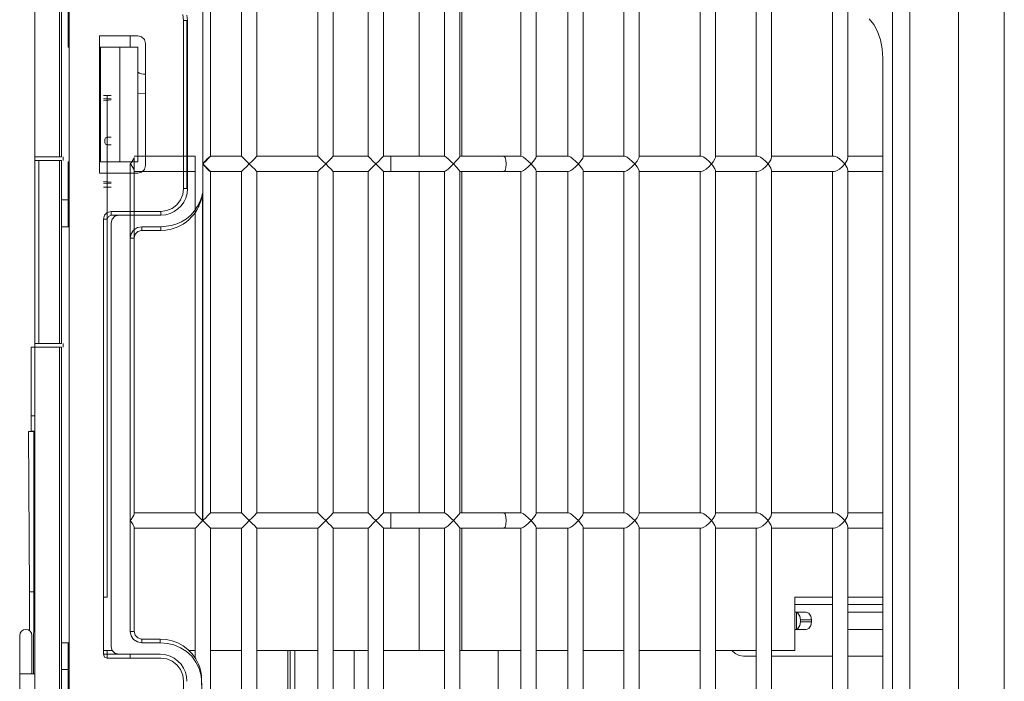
# Model space of a CAD drawing. Header units: millimetres. Extents: x -367720 to -162733, y 309172 to 337444.
# Tile 93 of 164: x -344535 to -344368, y 317053 to 317165. Entities that reach past the tile are written whole.
import ezdxf

# ---------------------------------------------------------------- set-up
doc = ezdxf.new("R2010")
doc.units = ezdxf.units.MM
doc.header["$LTSCALE"] = 10
doc.header["$MEASUREMENT"] = 0
doc.layers.get('0').update_dxf_attribs({"color": 255, "lineweight": 13})
doc.layers.add('LATS_EQ_IDU', color=7, linetype='Continuous', lineweight=0)
doc.layers.add('VZ1', color=6, linetype='Continuous', lineweight=18)
doc.styles.add('ROMANS', font='ROMANS.shx', dxfattribs={"height": 80})

# ---------------------------------------------------------------- blocks, each defined once
blk = doc.blocks.new('LATS_IDU_WALL_MOUNTED_SB')
at = {"color": 0, "linetype": 'Continuous'}
for p, q in [((-437.87, 167.6), (438.7, 167.6)), ((-438, 159.79), (438.82, 159.79)), ((-436.17, 151.53), (436.98, 151.53)), ((436.99, 148.57), (-436.17, 148.57)), ((-380.84, 146.03), (-382.05, 145.37)), ((-379.45, 146.53), (-380.84, 146.03)), ((-377.92, 146.83), (-379.45, 146.53)), ((-376.33, 146.94), (-377.92, 146.83)), ((-376.33, 146.94), (-23.26, 146.94)), ((-359.63, 146.94), (-359.63, 143.98)), ((-357.03, 143.98), (-357.03, 146.94)), ((-298.93, 146.94), (-298.93, 143.98)), ((-296.33, 143.98), (-296.33, 146.94)), ((-284.63, 146.94), (-284.63, 143.98)), ((-283.33, 146.94), (-283.33, 140.98)), ((-282.03, 140.98), (-282.03, 146.94)), ((-279.11, 146.94), (-279.11, 140.98)), ((-274.56, 140.98), (-274.56, 146.94)), ((-382.05, 145.37), (-383.01, 144.57)), ((-359.63, 143.98), (-359.63, 140.98)), ((-357.03, 140.98), (-357.03, 143.98)), ((-298.93, 143.98), (-298.93, 140.98)), ((-296.33, 140.98), (-296.33, 143.98)), ((-284.63, 143.98), (-284.63, 140.98)), ((-359.36, 140.98), (-405.57, 140.98)), ((-359.36, 140.98), (-358.97, 140.87)), ((-358.97, 140.87), (-358.42, 140.53)), ((-358.23, 140.53), (-357.69, 140.87)), ((-357.69, 140.87), (-357.29, 140.98)), ((-298.67, 140.98), (-357.29, 140.98)), ((-298.67, 140.98), (-298.27, 140.87)), ((-298.27, 140.87), (-297.72, 140.53)), ((-297.54, 140.53), (-296.99, 140.87)), ((-296.99, 140.87), (-296.59, 140.98)), ((-296.59, 140.98), (-216.12, 140.98)), ((-359.46, 139.15), (-359.58, 138.88)), ((-359.2, 139.55), (-359.46, 139.15)), ((-358.76, 140.06), (-359.2, 139.55)), ((-358.33, 140.45), (-358.76, 140.06)), ((-358.42, 140.53), (-358.33, 140.46)), ((-358.32, 140.45), (-358.33, 140.46)), ((-358.33, 140.46), (-358.32, 140.46)), ((-358.33, 140.46), (-358.33, 140.46)), ((-358.33, 140.46), (-358.33, 140.45)), ((-358.32, 140.46), (-358.23, 140.53)), ((-357.89, 140.06), (-358.32, 140.45)), ((-357.45, 139.55), (-357.89, 140.06)), ((-357.19, 139.15), (-357.45, 139.55)), ((-357.07, 138.88), (-357.19, 139.15)), ((-298.76, 139.15), (-298.89, 138.88)), ((-298.51, 139.55), (-298.76, 139.15)), ((-298.07, 140.06), (-298.51, 139.55)), ((-297.64, 140.45), (-298.07, 140.06)), ((-297.72, 140.53), (-297.64, 140.46)), ((-297.64, 140.46), (-297.63, 140.46)), ((-297.63, 140.46), (-297.64, 140.45)), ((-297.63, 140.46), (-297.54, 140.53)), ((-297.63, 140.45), (-297.63, 140.46)), ((-297.63, 140.46), (-297.63, 140.46)), ((-297.19, 140.06), (-297.63, 140.45)), ((-296.76, 139.55), (-297.19, 140.06)), ((-296.5, 139.15), (-296.76, 139.55)), ((-296.38, 138.88), (-296.5, 139.15)), ((-407.13, 138.38), (-359.63, 138.38)), ((-359.58, 138.88), (-359.63, 138.64)), ((-359.63, 138.64), (-359.63, 133.36)), ((-357.03, 138.64), (-357.07, 138.88)), ((-357.03, 133.36), (-357.03, 138.64)), ((-357.03, 138.38), (-298.93, 138.38)), ((-298.89, 138.88), (-298.93, 138.64)), ((-298.93, 138.64), (-298.93, 133.36)), ((-296.33, 138.64), (-296.38, 138.88)), ((-296.33, 133.36), (-296.33, 138.64)), ((-216.38, 138.38), (-296.33, 138.38)), ((-284.63, 138.38), (-284.63, 135.18)), ((-283.33, 138.38), (-283.33, 131.94)), ((-274.56, 127.98), (-274.56, 138.38)), ((-284.63, 135.18), (-284.63, 131.94)), ((-282.03, 133.89), (-281.86, 134.35)), ((-281.86, 134.35), (-281.38, 134.68)), ((-281.38, 134.68), (-280.73, 134.8)), ((-280.73, 134.8), (-280.41, 134.8)), ((-280.73, 134.8), (-280.73, 132.93)), ((-280.41, 132.93), (-280.41, 134.8)), ((-280.41, 134.8), (-279.76, 134.68)), ((-279.76, 134.68), (-279.28, 134.35)), ((-279.28, 134.35), (-279.11, 133.89)), ((-359.63, 133.36), (-359.63, 127.98)), ((-357.03, 127.98), (-357.03, 133.36)), ((-298.93, 133.36), (-298.93, 127.98)), ((-296.33, 127.98), (-296.33, 133.36)), ((-282.03, 131.94), (-282.03, 133.89)), ((-281.86, 132.47), (-282.03, 132.02)), ((-281.38, 132.81), (-281.86, 132.47)), ((-280.73, 132.93), (-281.38, 132.81)), ((-280.73, 132.93), (-280.41, 132.93)), ((-279.76, 132.81), (-280.41, 132.93)), ((-279.28, 132.47), (-279.76, 132.81)), ((-279.11, 132.02), (-279.28, 132.47)), ((-279.11, 133.89), (-279.11, 131.94)), ((-275.53, 131.94), (-284.63, 131.94)), ((-279.14, 132.22), (-282, 132.22)), ((-275.53, 129.97), (-275.53, 131.94)), ((-275.53, 127.98), (-275.53, 129.97)), ((-359.41, 127.98), (-411.76, 127.98)), ((-359.41, 127.98), (-359.03, 127.86)), ((-359.03, 127.86), (-358.5, 127.53)), ((-358.33, 127.39), (-358.76, 126.98)), ((-358.5, 127.53), (-358.33, 127.39)), ((-358.32, 127.39), (-358.33, 127.39)), ((-358.33, 127.39), (-358.32, 127.39)), ((-358.33, 127.39), (-358.33, 127.39)), ((-358.33, 127.39), (-358.33, 127.39)), ((-358.32, 127.39), (-358.15, 127.53)), ((-357.89, 126.98), (-358.32, 127.39)), ((-358.15, 127.53), (-357.63, 127.86)), ((-357.63, 127.86), (-357.24, 127.98)), ((-298.72, 127.98), (-357.24, 127.98)), ((-298.72, 127.98), (-298.33, 127.86)), ((-298.33, 127.86), (-297.81, 127.53)), ((-297.64, 127.39), (-298.07, 126.98)), ((-297.81, 127.53), (-297.64, 127.39)), ((-297.64, 127.39), (-297.63, 127.39)), ((-297.63, 127.39), (-297.64, 127.39)), ((-297.63, 127.39), (-297.45, 127.53)), ((-297.63, 127.39), (-297.63, 127.39)), ((-297.19, 126.98), (-297.63, 127.39)), ((-297.63, 127.39), (-297.63, 127.39)), ((-297.45, 127.53), (-296.93, 127.86)), ((-296.93, 127.86), (-296.55, 127.98)), ((-296.55, 127.98), (-216.17, 127.98)), ((-359.58, 125.81), (-359.63, 125.59)), ((-359.46, 126.08), (-359.58, 125.81)), ((-359.2, 126.47), (-359.46, 126.08)), ((-358.76, 126.98), (-359.2, 126.47)), ((-357.45, 126.47), (-357.89, 126.98)), ((-357.19, 126.08), (-357.45, 126.47)), ((-357.07, 125.81), (-357.19, 126.08)), ((-357.03, 125.59), (-357.07, 125.81)), ((-298.89, 125.81), (-298.93, 125.59)), ((-298.76, 126.08), (-298.89, 125.81)), ((-298.51, 126.47), (-298.76, 126.08)), ((-298.07, 126.98), (-298.51, 126.47)), ((-296.76, 126.47), (-297.19, 126.98)), ((-296.5, 126.08), (-296.76, 126.47)), ((-296.38, 125.81), (-296.5, 126.08)), ((-296.33, 125.59), (-296.38, 125.81)), ((-411.71, 125.38), (-359.63, 125.38)), ((-359.63, 125.59), (-359.63, 123.77)), ((-357.03, 123.77), (-357.03, 125.59)), ((-357.03, 125.38), (-298.93, 125.38)), ((-298.93, 125.59), (-298.93, 123.77)), ((-296.33, 123.77), (-296.33, 125.59)), ((-216.38, 125.38), (-296.33, 125.38)), ((-275.53, 123.67), (-275.53, 125.38)), ((-274.56, 123.23), (-274.56, 125.38)), ((-359.63, 123.77), (-359.63, 118.43)), ((-357.03, 118.43), (-357.03, 123.77)), ((-298.93, 123.77), (-298.93, 118.43)), ((-296.33, 118.43), (-296.33, 123.77)), ((-275.53, 118.42), (-275.53, 123.67)), ((-275.01, 121.76), (-274.67, 122.46)), ((-274.67, 122.46), (-274.56, 123.23)), ((-275.53, 121.2), (-275.01, 121.76)), ((-359.45, 118.43), (-411.53, 118.43)), ((-359.45, 118.43), (-359.17, 118.35)), ((-358.76, 117.35), (-359.2, 116.84)), ((-359.17, 118.35), (-358.71, 118.07)), ((-358.33, 117.76), (-358.76, 117.35)), ((-358.71, 118.07), (-358.33, 117.78)), ((-358.33, 117.77), (-358.32, 117.78)), ((-358.33, 117.78), (-358.33, 117.77)), ((-358.32, 117.76), (-358.33, 117.77)), ((-358.33, 117.77), (-358.33, 117.76)), ((-358.32, 117.78), (-357.95, 118.07)), ((-357.89, 117.35), (-358.32, 117.76)), ((-357.95, 118.07), (-357.49, 118.35)), ((-357.45, 116.84), (-357.89, 117.35)), ((-357.49, 118.35), (-357.2, 118.43)), ((-298.76, 118.43), (-357.2, 118.43)), ((-298.76, 118.43), (-298.47, 118.35)), ((-298.07, 117.35), (-298.51, 116.84)), ((-298.47, 118.35), (-298.01, 118.07)), ((-297.64, 117.76), (-298.07, 117.35)), ((-298.01, 118.07), (-297.64, 117.78)), ((-297.64, 117.78), (-297.63, 117.77)), ((-297.63, 117.77), (-297.64, 117.76)), ((-297.63, 117.78), (-297.25, 118.07)), ((-297.63, 117.77), (-297.63, 117.78)), ((-297.63, 117.76), (-297.63, 117.77)), ((-297.19, 117.35), (-297.63, 117.76)), ((-297.25, 118.07), (-296.79, 118.35)), ((-296.76, 116.84), (-297.19, 117.35)), ((-296.79, 118.35), (-296.5, 118.43)), ((-296.5, 118.43), (-216.21, 118.43)), ((-411.48, 115.83), (-359.63, 115.83)), ((-359.58, 116.2), (-359.63, 115.99)), ((-359.63, 115.99), (-359.63, 110.74)), ((-359.46, 116.46), (-359.58, 116.2)), ((-359.2, 116.84), (-359.46, 116.46)), ((-357.19, 116.46), (-357.45, 116.84)), ((-357.07, 116.2), (-357.19, 116.46)), ((-357.03, 115.99), (-357.07, 116.2)), ((-357.03, 110.74), (-357.03, 115.99)), ((-357.03, 115.83), (-298.93, 115.83)), ((-298.89, 116.2), (-298.93, 115.99)), ((-298.93, 115.99), (-298.93, 110.74)), ((-298.76, 116.46), (-298.89, 116.2)), ((-298.51, 116.84), (-298.76, 116.46)), ((-296.5, 116.46), (-296.76, 116.84)), ((-296.38, 116.2), (-296.5, 116.46)), ((-296.33, 115.99), (-296.38, 116.2)), ((-296.33, 110.74), (-296.33, 115.99)), ((-216.38, 115.83), (-296.33, 115.83)), ((-275.53, 110.66), (-275.53, 115.82)), ((-359.63, 110.74), (-359.63, 105.43)), ((-357.03, 105.43), (-357.03, 110.74)), ((-298.93, 110.74), (-298.93, 105.43)), ((-296.33, 105.43), (-296.33, 110.74)), ((-275.53, 105.43), (-275.53, 110.66)), ((-359.49, 105.43), (-411.3, 105.43)), ((-359.49, 105.43), (-359.23, 105.35)), ((-359.23, 105.35), (-358.81, 105.1)), ((-358.76, 104.27), (-359.2, 103.76)), ((-358.81, 105.1), (-358.33, 104.71)), ((-358.33, 104.7), (-358.76, 104.27)), ((-358.33, 104.7), (-358.32, 104.71)), ((-358.33, 104.71), (-358.33, 104.7)), ((-358.32, 104.7), (-358.33, 104.7)), ((-358.33, 104.7), (-358.33, 104.7)), ((-358.32, 104.71), (-357.84, 105.1)), ((-357.89, 104.27), (-358.32, 104.7)), ((-357.45, 103.76), (-357.89, 104.27)), ((-357.84, 105.1), (-357.42, 105.35)), ((-357.42, 105.35), (-357.16, 105.43)), ((-298.8, 105.43), (-357.16, 105.43)), ((-298.8, 105.43), (-298.54, 105.35)), ((-298.54, 105.35), (-298.12, 105.1)), ((-298.07, 104.27), (-298.51, 103.76)), ((-298.12, 105.1), (-297.64, 104.71)), ((-297.64, 104.7), (-298.07, 104.27)), ((-297.64, 104.71), (-297.63, 104.7)), ((-297.63, 104.7), (-297.64, 104.7)), ((-297.63, 104.71), (-297.14, 105.1)), ((-297.63, 104.7), (-297.63, 104.71)), ((-297.63, 104.7), (-297.63, 104.7)), ((-297.19, 104.27), (-297.63, 104.7)), ((-296.76, 103.76), (-297.19, 104.27)), ((-297.14, 105.1), (-296.72, 105.35)), ((-296.72, 105.35), (-296.47, 105.43)), ((-296.47, 105.43), (-216.25, 105.43)), ((-411.26, 102.83), (-359.63, 102.83)), ((-359.58, 103.15), (-359.63, 102.96)), ((-359.63, 102.96), (-359.63, 97.72)), ((-359.46, 103.39), (-359.58, 103.15)), ((-359.2, 103.76), (-359.46, 103.39)), ((-357.19, 103.39), (-357.45, 103.76)), ((-357.07, 103.15), (-357.19, 103.39)), ((-357.03, 102.96), (-357.07, 103.15)), ((-357.03, 97.72), (-357.03, 102.96)), ((-357.03, 102.83), (-298.93, 102.83)), ((-298.89, 103.15), (-298.93, 102.96)), ((-298.93, 102.96), (-298.93, 97.72)), ((-298.76, 103.39), (-298.89, 103.15)), ((-298.51, 103.76), (-298.76, 103.39)), ((-296.5, 103.39), (-296.76, 103.76)), ((-296.38, 103.15), (-296.5, 103.39)), ((-296.33, 102.96), (-296.38, 103.15)), ((-296.33, 97.72), (-296.33, 102.96)), ((-216.38, 102.83), (-296.33, 102.83)), ((-275.53, 97.65), (-275.53, 102.83)), ((-359.63, 97.72), (-359.63, 95.9)), ((-357.03, 95.9), (-357.03, 97.72)), ((-298.93, 97.72), (-298.93, 95.9)), ((-296.33, 95.9), (-296.33, 97.72)), ((-275.53, 95.9), (-275.53, 97.65)), ((-359.52, 95.9), (-411.07, 95.9)), ((-359.52, 95.9), (-359.3, 95.83)), ((-359.3, 95.83), (-358.91, 95.59)), ((-358.91, 95.59), (-358.33, 95.11)), ((-358.32, 95.11), (-357.74, 95.59)), ((-357.74, 95.59), (-357.36, 95.83)), ((-357.36, 95.83), (-357.13, 95.9)), ((-298.83, 95.9), (-357.13, 95.9)), ((-298.83, 95.9), (-298.6, 95.83)), ((-298.6, 95.83), (-298.22, 95.59)), ((-298.22, 95.59), (-297.64, 95.11)), ((-297.63, 95.11), (-297.04, 95.59)), ((-297.04, 95.59), (-296.66, 95.83)), ((-296.66, 95.83), (-296.44, 95.9)), ((-296.44, 95.9), (-216.28, 95.9)), ((-359.2, 94.17), (-359.46, 93.8)), ((-358.76, 94.67), (-359.2, 94.17)), ((-358.33, 95.1), (-358.76, 94.67)), ((-358.32, 95.1), (-358.33, 95.11)), ((-358.33, 95.11), (-358.32, 95.11)), ((-358.33, 95.11), (-358.33, 95.11)), ((-358.33, 95.11), (-358.33, 95.1)), ((-357.89, 94.67), (-358.32, 95.1)), ((-357.45, 94.17), (-357.89, 94.67)), ((-357.19, 93.8), (-357.45, 94.17)), ((-298.51, 94.17), (-298.76, 93.8)), ((-298.07, 94.67), (-298.51, 94.17)), ((-297.64, 95.1), (-298.07, 94.67)), ((-297.64, 95.11), (-297.63, 95.11)), ((-297.63, 95.11), (-297.64, 95.1)), ((-297.63, 95.1), (-297.63, 95.11)), ((-297.63, 95.11), (-297.63, 95.11)), ((-297.19, 94.67), (-297.63, 95.1)), ((-296.76, 94.17), (-297.19, 94.67)), ((-296.5, 93.8), (-296.76, 94.17)), ((-411.03, 93.3), (-359.63, 93.3)), ((-359.58, 93.57), (-359.63, 93.4)), ((-359.63, 93.4), (-359.63, 93.18)), ((-359.63, 93.18), (-359.63, 87.91)), ((-359.46, 93.8), (-359.58, 93.57)), ((-357.07, 93.57), (-357.19, 93.8)), ((-357.03, 93.4), (-357.07, 93.57)), ((-357.03, 93.18), (-357.03, 93.4)), ((-357.03, 93.3), (-298.93, 93.3)), ((-357.03, 87.91), (-357.03, 93.18)), ((-298.89, 93.57), (-298.93, 93.4)), ((-298.93, 93.4), (-298.93, 93.18)), ((-298.93, 93.18), (-298.93, 87.91)), ((-298.76, 93.8), (-298.89, 93.57)), ((-296.38, 93.57), (-296.5, 93.8)), ((-296.33, 93.4), (-296.38, 93.57)), ((-296.33, 93.18), (-296.33, 93.4)), ((-216.38, 93.3), (-296.33, 93.3)), ((-296.33, 87.91), (-296.33, 93.18)), ((-275.53, 93.13), (-275.53, 93.3)), ((-275.53, 87.91), (-275.53, 93.13)), ((-359.55, 87.91), (-410.85, 87.91)), ((-359.55, 87.91), (-359.35, 87.84)), ((-359.35, 87.84), (-359.01, 87.62)), ((-359.01, 87.62), (-358.48, 87.18)), ((-358.48, 87.18), (-358.33, 87.05)), ((-358.32, 87.05), (-358.18, 87.18)), ((-358.18, 87.18), (-357.64, 87.62)), ((-357.64, 87.62), (-357.3, 87.84)), ((-357.3, 87.84), (-357.1, 87.91)), ((-298.85, 87.91), (-357.1, 87.91)), ((-298.85, 87.91), (-298.66, 87.84)), ((-298.66, 87.84), (-298.31, 87.62)), ((-298.31, 87.62), (-297.78, 87.18)), ((-297.78, 87.18), (-297.64, 87.05)), ((-297.63, 87.05), (-297.48, 87.18)), ((-297.48, 87.18), (-296.95, 87.62)), ((-296.95, 87.62), (-296.61, 87.84)), ((-296.61, 87.84), (-296.41, 87.91)), ((-296.41, 87.91), (-216.3, 87.91)), ((-359.58, 85.54), (-359.63, 85.38)), ((-359.46, 85.75), (-359.58, 85.54)), ((-359.2, 86.1), (-359.46, 85.75)), ((-358.76, 86.61), (-359.2, 86.1)), ((-358.33, 87.04), (-358.76, 86.61)), ((-358.33, 87.04), (-358.32, 87.05)), ((-358.33, 87.05), (-358.33, 87.04)), ((-358.32, 87.04), (-358.33, 87.04)), ((-358.33, 87.04), (-358.33, 87.04)), ((-357.89, 86.61), (-358.32, 87.04)), ((-357.45, 86.1), (-357.89, 86.61)), ((-357.19, 85.75), (-357.45, 86.1)), ((-357.07, 85.54), (-357.19, 85.75)), ((-357.03, 85.38), (-357.07, 85.54)), ((-298.89, 85.54), (-298.93, 85.38)), ((-298.76, 85.75), (-298.89, 85.54)), ((-298.51, 86.1), (-298.76, 85.75)), ((-298.07, 86.61), (-298.51, 86.1)), ((-297.64, 87.04), (-298.07, 86.61)), ((-297.64, 87.05), (-297.63, 87.04)), ((-297.63, 87.04), (-297.64, 87.04)), ((-297.63, 87.04), (-297.63, 87.05)), ((-297.63, 87.04), (-297.63, 87.04)), ((-297.19, 86.61), (-297.63, 87.04)), ((-296.76, 86.1), (-297.19, 86.61)), ((-296.5, 85.75), (-296.76, 86.1)), ((-296.38, 85.54), (-296.5, 85.75)), ((-296.33, 85.38), (-296.38, 85.54)), ((-410.8, 85.31), (-359.63, 85.31)), ((-359.63, 85.38), (-359.63, 83.89)), ((-359.63, 83.89), (-359.63, 82.4)), ((-357.03, 83.89), (-357.03, 85.38)), ((-357.03, 85.31), (-298.93, 85.31)), ((-357.03, 82.4), (-357.03, 83.89)), ((-298.93, 85.38), (-298.93, 83.89)), ((-298.93, 83.89), (-298.93, 82.4)), ((-296.33, 83.89), (-296.33, 85.38)), ((-216.38, 85.31), (-296.33, 85.31)), ((-296.33, 82.4), (-296.33, 83.89)), ((-275.53, 80.29), (-275.53, 85.31)), ((-359.63, 82.4), (-359.45, 82.61)), ((-359.63, 82.4), (-359.63, 78.68)), ((-359.45, 82.61), (-358.98, 82.76)), ((-358.98, 82.76), (-358.33, 82.82)), ((-358.33, 82.82), (-357.68, 82.76)), ((-357.68, 82.76), (-357.2, 82.61)), ((-357.2, 82.61), (-357.03, 82.4)), ((-357.03, 78.68), (-357.03, 82.4)), ((-298.76, 82.61), (-298.93, 82.4)), ((-298.93, 82.4), (-298.93, 78.68)), ((-298.28, 82.76), (-298.76, 82.61)), ((-297.63, 82.82), (-298.28, 82.76)), ((-296.98, 82.76), (-297.63, 82.82)), ((-296.51, 82.61), (-296.98, 82.76)), ((-296.33, 82.4), (-296.51, 82.61)), ((-296.33, 78.68), (-296.33, 82.4)), ((-275.53, 81.46), (-216.38, 81.46)), ((-275.53, 75.24), (-275.53, 80.29)), ((-359.63, 78.68), (-359.63, 74.91)), ((-357.03, 74.91), (-357.03, 78.68)), ((-298.93, 78.68), (-298.93, 74.91)), ((-296.33, 74.91), (-296.33, 78.68)), ((-359.6, 74.91), (-410.62, 74.91)), ((-395.09, 75.24), (-359.62, 75.24)), ((-359.6, 74.91), (-359.48, 74.85)), ((-359.48, 74.85), (-359.28, 74.71)), ((-359.28, 74.71), (-358.89, 74.38)), ((-358.89, 74.38), (-358.33, 73.85)), ((-358.33, 73.84), (-358.77, 73.39)), ((-358.33, 73.84), (-358.32, 73.85)), ((-358.33, 73.85), (-358.33, 73.84)), ((-358.32, 73.84), (-358.33, 73.84)), ((-358.33, 73.84), (-358.33, 73.84)), ((-358.32, 73.85), (-357.76, 74.38)), ((-357.88, 73.39), (-358.32, 73.84)), ((-357.76, 74.38), (-357.37, 74.71)), ((-357.37, 74.71), (-357.18, 74.85)), ((-357.18, 74.85), (-357.05, 74.91)), ((-298.91, 74.91), (-357.05, 74.91)), ((-357.03, 75.24), (-298.93, 75.24)), ((-298.91, 74.91), (-298.78, 74.85)), ((-298.78, 74.85), (-298.59, 74.71)), ((-298.59, 74.71), (-298.2, 74.38)), ((-298.2, 74.38), (-297.64, 73.85)), ((-297.64, 73.84), (-298.07, 73.39)), ((-297.64, 73.85), (-297.63, 73.84)), ((-297.63, 73.84), (-297.64, 73.84)), ((-297.63, 73.85), (-297.06, 74.38)), ((-297.63, 73.84), (-297.63, 73.85)), ((-297.63, 73.84), (-297.63, 73.84)), ((-297.19, 73.39), (-297.63, 73.84)), ((-297.06, 74.38), (-296.68, 74.71)), ((-296.68, 74.71), (-296.48, 74.85)), ((-296.48, 74.85), (-296.36, 74.91)), ((-296.36, 74.91), (-216.36, 74.91)), ((-296.33, 75.24), (-275.53, 75.24)), ((-275.53, 75.24), (-275.53, 75.07)), ((-275.53, 75.07), (-275.53, 74.91)), ((-410.57, 72.31), (-359.63, 72.31)), ((-359.58, 72.43), (-359.63, 72.33)), ((-359.63, 72.33), (-359.63, 67.75)), ((-359.46, 72.6), (-359.58, 72.43)), ((-359.2, 72.91), (-359.46, 72.6)), ((-358.77, 73.39), (-359.2, 72.91)), ((-357.45, 72.91), (-357.88, 73.39)), ((-357.19, 72.6), (-357.45, 72.91)), ((-357.07, 72.43), (-357.19, 72.6)), ((-357.03, 72.33), (-357.07, 72.43)), ((-357.03, 67.75), (-357.03, 72.33)), ((-357.03, 72.31), (-298.93, 72.31)), ((-298.89, 72.43), (-298.93, 72.33)), ((-298.93, 72.33), (-298.93, 67.75)), ((-298.76, 72.6), (-298.89, 72.43)), ((-298.51, 72.91), (-298.76, 72.6)), ((-298.07, 73.39), (-298.51, 72.91)), ((-296.75, 72.91), (-297.19, 73.39)), ((-296.5, 72.6), (-296.75, 72.91)), ((-296.38, 72.43), (-296.5, 72.6)), ((-296.33, 72.33), (-296.38, 72.43)), ((-296.33, 67.75), (-296.33, 72.33)), ((-216.38, 72.31), (-296.33, 72.31)), ((-275.53, 72.31), (-275.53, 70.16)), ((-275.53, 70.16), (-275.53, 67.99)), ((-395.09, 67.99), (-359.62, 67.99)), ((-359.63, 67.75), (-359.63, 63.15)), ((-357.03, 63.15), (-357.03, 67.75)), ((-357.02, 67.99), (-298.93, 67.99)), ((-298.93, 67.75), (-298.93, 63.15)), ((-296.33, 67.99), (-275.53, 67.99)), ((-296.33, 63.15), (-296.33, 67.75)), ((-275.53, 67.99), (-275.53, 61.91)), ((-359.45, 63.16), (-359.63, 63.15)), ((-359.63, 63.15), (-359.63, 61.91)), ((-358.98, 63.17), (-359.45, 63.16)), ((-358.33, 63.17), (-358.98, 63.17)), ((-357.68, 63.17), (-358.33, 63.17)), ((-357.2, 63.16), (-357.68, 63.17)), ((-357.03, 63.15), (-357.2, 63.16)), ((-357.03, 61.91), (-357.03, 63.15)), ((-298.76, 63.16), (-298.93, 63.15)), ((-298.93, 63.15), (-298.93, 61.91)), ((-298.28, 63.17), (-298.76, 63.16)), ((-297.63, 63.17), (-298.28, 63.17)), ((-296.98, 63.17), (-297.63, 63.17)), ((-296.51, 63.16), (-296.98, 63.17)), ((-296.33, 63.15), (-296.51, 63.16)), ((-296.33, 61.91), (-296.33, 63.15)), ((-359.63, 61.91), (-410.39, 61.91)), ((-359.63, 61.91), (-359.52, 61.81)), ((-359.52, 61.81), (-359.24, 61.53)), ((-359.24, 61.53), (-358.82, 61.12)), ((-358.82, 61.12), (-358.33, 60.63)), ((-358.33, 60.63), (-358.82, 60.13)), ((-358.33, 60.63), (-357.83, 61.12)), ((-357.83, 60.13), (-358.33, 60.63)), ((-357.83, 61.12), (-357.42, 61.53)), ((-357.42, 61.53), (-357.13, 61.81)), ((-357.13, 61.81), (-357.03, 61.91)), ((-298.93, 61.91), (-357.03, 61.91)), ((-298.93, 61.91), (-298.83, 61.81)), ((-298.83, 61.81), (-298.54, 61.53)), ((-298.54, 61.53), (-298.12, 61.12)), ((-297.63, 60.63), (-298.13, 60.13)), ((-298.12, 61.12), (-297.63, 60.63)), ((-297.63, 60.63), (-297.14, 61.12)), ((-297.13, 60.13), (-297.63, 60.63)), ((-297.14, 61.12), (-296.72, 61.53)), ((-296.72, 61.53), (-296.44, 61.81)), ((-296.44, 61.81), (-296.33, 61.91)), ((-296.33, 61.91), (-216.38, 61.91)), ((-410.35, 59.31), (-359.63, 59.31)), ((-359.53, 59.41), (-359.63, 59.31)), ((-359.63, 59.31), (-359.63, 53.37)), ((-359.25, 59.7), (-359.53, 59.41)), ((-358.82, 60.13), (-359.25, 59.7)), ((-357.41, 59.7), (-357.83, 60.13)), ((-357.13, 59.41), (-357.41, 59.7)), ((-357.03, 59.31), (-357.13, 59.41)), ((-357.03, 59.31), (-298.93, 59.31)), ((-357.03, 53.37), (-357.03, 59.31)), ((-298.83, 59.41), (-298.93, 59.31)), ((-298.93, 59.31), (-298.93, 53.37)), ((-298.55, 59.7), (-298.83, 59.41)), ((-298.13, 60.13), (-298.55, 59.7)), ((-296.71, 59.7), (-297.13, 60.13)), ((-296.43, 59.41), (-296.71, 59.7)), ((-296.33, 59.31), (-296.43, 59.41)), ((-216.38, 59.31), (-296.33, 59.31)), ((-296.33, 53.37), (-296.33, 59.31)), ((-275.53, 59.31), (-275.53, 53.37)), ((-275.53, 56.96), (-216.38, 56.96)), ((-359.63, 53.37), (-410.17, 53.37)), ((-359.63, 53.37), (-359.52, 53.27)), ((-359.52, 53.27), (-359.24, 53)), ((-359.24, 53), (-358.82, 52.58)), ((-358.82, 52.58), (-358.33, 52.09)), ((-358.33, 52.09), (-358.82, 51.59)), ((-358.33, 52.09), (-357.83, 52.58)), ((-357.83, 51.59), (-358.33, 52.09)), ((-357.83, 52.58), (-357.42, 53)), ((-357.42, 53), (-357.13, 53.27)), ((-357.13, 53.27), (-357.03, 53.37)), ((-298.93, 53.37), (-357.03, 53.37)), ((-298.93, 53.37), (-298.83, 53.27)), ((-298.83, 53.27), (-298.54, 53)), ((-298.54, 53), (-298.12, 52.58)), ((-297.63, 52.09), (-298.13, 51.59)), ((-298.12, 52.58), (-297.63, 52.09)), ((-297.63, 52.09), (-297.14, 52.58)), ((-297.13, 51.59), (-297.63, 52.09)), ((-297.14, 52.58), (-296.72, 53)), ((-296.72, 53), (-296.44, 53.27)), ((-296.44, 53.27), (-296.33, 53.37)), ((-296.33, 53.37), (-216.38, 53.37)), ((-410.12, 50.77), (-359.63, 50.77)), ((-359.53, 50.88), (-359.63, 50.77)), ((-359.63, 50.77), (-359.63, 40.37)), ((-359.25, 51.16), (-359.53, 50.88)), ((-358.82, 51.59), (-359.25, 51.16)), ((-357.41, 51.16), (-357.83, 51.59)), ((-357.13, 50.88), (-357.41, 51.16)), ((-357.03, 50.77), (-357.13, 50.88)), ((-357.03, 50.77), (-298.93, 50.77)), ((-357.03, 40.37), (-357.03, 50.77)), ((-298.83, 50.88), (-298.93, 50.77)), ((-298.93, 50.77), (-298.93, 40.37)), ((-298.55, 51.16), (-298.83, 50.88)), ((-298.13, 51.59), (-298.55, 51.16)), ((-296.71, 51.16), (-297.13, 51.59)), ((-296.43, 50.88), (-296.71, 51.16)), ((-296.33, 50.77), (-296.43, 50.88)), ((-216.38, 50.77), (-296.33, 50.77)), ((-296.33, 40.37), (-296.33, 50.77)), ((-275.53, 50.77), (-275.53, 40.37)), ((-275.53, 46.86), (-216.38, 46.86)), ((-275.53, 46.02), (-216.38, 46.02)), ((-275.53, 45.66), (-216.38, 45.66)), ((-359.63, 40.37), (-409.94, 40.37)), ((-359.63, 40.37), (-359.52, 40.27)), ((-359.52, 40.27), (-359.24, 40)), ((-357.42, 40), (-357.13, 40.27)), ((-357.13, 40.27), (-357.03, 40.37)), ((-298.93, 40.37), (-357.03, 40.37)), ((-298.93, 40.37), (-298.83, 40.27)), ((-298.83, 40.27), (-298.54, 40)), ((-296.72, 40), (-296.44, 40.27)), ((-296.44, 40.27), (-296.33, 40.37)), ((-296.33, 40.37), (-216.38, 40.37)), ((-358.82, 38.59), (-359.25, 38.16)), ((-359.24, 40), (-358.82, 39.58)), ((-358.82, 39.58), (-358.33, 39.09)), ((-358.33, 39.09), (-358.82, 38.59)), ((-358.33, 39.09), (-357.83, 39.58)), ((-357.83, 38.59), (-358.33, 39.09)), ((-357.83, 39.58), (-357.42, 40)), ((-357.41, 38.16), (-357.83, 38.59)), ((-298.13, 38.59), (-298.55, 38.16)), ((-298.54, 40), (-298.12, 39.58)), ((-297.63, 39.09), (-298.13, 38.59)), ((-298.12, 39.58), (-297.63, 39.09)), ((-297.63, 39.09), (-297.14, 39.58)), ((-297.13, 38.59), (-297.63, 39.09)), ((-297.14, 39.58), (-296.72, 40)), ((-296.71, 38.16), (-297.13, 38.59)), ((-409.89, 37.77), (-359.63, 37.77)), ((-359.53, 37.88), (-359.63, 37.77)), ((-359.63, 37.77), (-359.63, 32.46)), ((-359.25, 38.16), (-359.53, 37.88)), ((-357.13, 37.88), (-357.41, 38.16)), ((-357.03, 37.77), (-357.13, 37.88)), ((-357.03, 37.77), (-298.93, 37.77)), ((-357.03, 32.46), (-357.03, 37.77)), ((-298.83, 37.88), (-298.93, 37.77)), ((-298.93, 37.77), (-298.93, 32.46)), ((-298.55, 38.16), (-298.83, 37.88)), ((-296.43, 37.88), (-296.71, 38.16)), ((-296.33, 37.77), (-296.43, 37.88)), ((-216.38, 37.77), (-296.33, 37.77)), ((-296.33, 32.46), (-296.33, 37.77)), ((-275.53, 37.77), (-275.53, 32.46)), ((-359.63, 32.46), (-409.71, 32.46)), ((-359.63, 32.46), (-359.52, 32.36)), ((-359.62, 32.33), (-359.56, 32.29)), ((-359.62, 32.32), (-359.62, 32.33)), ((-359.56, 32.29), (-359.44, 32.18)), ((-359.52, 32.36), (-359.24, 32.09)), ((-359.44, 32.18), (-359.17, 31.93)), ((-359.24, 32.09), (-358.82, 31.67)), ((-359.17, 31.93), (-358.73, 31.51)), ((-357.48, 31.93), (-357.93, 31.51)), ((-357.83, 31.67), (-357.42, 32.09)), ((-357.21, 32.18), (-357.48, 31.93)), ((-357.42, 32.09), (-357.13, 32.36)), ((-357.09, 32.29), (-357.21, 32.18)), ((-357.13, 32.36), (-357.03, 32.46)), ((-357.03, 32.33), (-357.09, 32.29)), ((-357.04, 32.32), (-357.03, 32.33)), ((-298.93, 32.46), (-357.03, 32.46)), ((-298.93, 32.46), (-298.83, 32.36)), ((-298.83, 32.36), (-298.54, 32.09)), ((-298.54, 32.09), (-298.12, 31.67)), ((-297.14, 31.67), (-296.72, 32.09)), ((-296.72, 32.09), (-296.44, 32.36)), ((-296.44, 32.36), (-296.33, 32.46)), ((-296.33, 32.46), (-216.38, 32.46)), ((-410.34, 31.18), (-358.33, 31.18)), ((-358.82, 31.67), (-358.33, 31.18)), ((-358.73, 31.51), (-358.37, 31.16)), ((-358.37, 31.16), (-358.28, 31.16)), ((-358.33, 31.18), (-357.83, 31.67)), ((-358.33, 31.18), (-297.63, 31.18)), ((-357.93, 31.51), (-358.28, 31.16)), ((-297.63, 31.12), (-353.36, 31.12)), ((-353.36, 31.12), (-352.75, 31.02)), ((-352.77, 31), (-353.36, 31.12)), ((-352.19, 30.8), (-352.77, 31)), ((-352.75, 31.02), (-352.16, 30.88)), ((-351.74, 30.6), (-352.19, 30.8)), ((-352.16, 30.88), (-351.03, 30.44)), ((-351.12, 30.26), (-351.74, 30.6)), ((-351.1, 30.47), (-351.16, 30.5)), ((-351.09, 30.32), (-351.12, 30.26)), ((-350.32, 29.73), (-351.12, 30.26)), ((-351.03, 30.43), (-351.1, 30.47)), ((-351.07, 30.36), (-351.09, 30.32)), ((-351.06, 30.39), (-351.07, 30.36)), ((-351.04, 30.41), (-351.06, 30.39)), ((-351.03, 30.44), (-351.04, 30.42)), ((-351.04, 30.42), (-351.04, 30.41)), ((-351.03, 30.44), (-350.91, 30.38)), ((-350.91, 30.38), (-350.56, 30.19)), ((-350.56, 30.19), (-350.03, 29.85)), ((-298.75, 30.02), (-298.49, 30.28)), ((-298.49, 30.28), (-298.05, 30.71)), ((-298.12, 31.67), (-297.63, 31.18)), ((-298.05, 30.71), (-297.64, 31.11)), ((-297.64, 31.11), (-297.63, 31.12)), ((-297.63, 31.18), (-297.14, 31.67)), ((-297.63, 31.18), (-297.63, 31.12)), ((-297.13, 30.68), (-297.63, 31.18)), ((-296.71, 30.26), (-297.13, 30.68)), ((-296.43, 29.97), (-296.71, 30.26)), ((-274.13, 29.98), (-273.22, 30.46)), ((-272.44, 30.56), (-273.57, 30.01)), ((-273.22, 30.46), (-272.63, 30.67)), ((-272.63, 30.67), (-271.94, 30.84)), ((-271.23, 30.87), (-272.44, 30.56)), ((-271.94, 30.84), (-271.27, 30.94)), ((-271.27, 30.94), (-268.71, 31)), ((-270.47, 30.94), (-271.23, 30.87)), ((-269.66, 30.94), (-270.47, 30.94)), ((-383.62, 28.47), (-382.75, 28.56)), ((-354.15, 28.56), (-382.75, 28.56)), ((-382.75, 28.56), (-382.75, 28.47)), ((-359.63, 29.87), (-359.63, 29.86)), ((-359.63, 19.46), (-359.63, 29.86)), ((-350.07, 29.86), (-359.63, 29.86)), ((-357.03, 29.86), (-357.03, 29.87)), ((-357.03, 29.86), (-298.93, 29.86)), ((-357.03, 29.86), (-357.03, 19.46)), ((-354.15, 28.56), (-353.32, 28.48)), ((-354.15, 28.56), (-354.15, 28.47)), ((-349.61, 29.11), (-350.32, 29.73)), ((-350.03, 29.85), (-349.68, 29.59)), ((-349.68, 29.59), (-349.3, 29.26)), ((-349.01, 28.38), (-349.61, 29.11)), ((-349.3, 29.26), (-348.9, 28.86)), ((-348.9, 28.86), (-348.49, 28.38)), ((-298.93, 29.86), (-298.88, 29.9)), ((-298.93, 29.86), (-298.93, 19.46)), ((-298.88, 29.9), (-298.75, 30.02)), ((-296.33, 29.86), (-296.43, 29.97)), ((-296.33, 19.46), (-296.33, 29.86)), ((-274.31, 29.86), (-296.33, 29.86)), ((-276.32, 27.82), (-275.7, 28.64)), ((-275.7, 28.64), (-274.96, 29.37)), ((-275.53, 29.86), (-275.53, 28.72)), ((-274.55, 29.28), (-275.38, 28.37)), ((-274.96, 29.37), (-274.13, 29.98)), ((-273.57, 30.01), (-274.55, 29.28)), ((-382.75, 27.91), (-383.75, 27.78)), ((-382.75, 28.47), (-354.15, 28.47)), ((-382.75, 28.07), (-382.75, 28.47)), ((-382.75, 27.91), (-382.75, 28.07)), ((-382.75, 27.91), (-354.15, 27.91)), ((-354.15, 28.07), (-354.15, 28.47)), ((-354.15, 27.91), (-354.15, 28.07)), ((-353.14, 27.78), (-354.15, 27.91)), ((-353.32, 28.48), (-352.52, 28.26)), ((-352.2, 27.39), (-353.14, 27.78)), ((-352.52, 28.26), (-351.83, 27.93)), ((-351.39, 26.77), (-352.2, 27.39)), ((-351.83, 27.93), (-351.21, 27.48)), ((-351.21, 27.48), (-350.66, 26.94)), ((-350.66, 26.94), (-350.22, 26.31)), ((-348.5, 27.56), (-349.01, 28.38)), ((-348.12, 26.73), (-348.5, 27.56)), ((-348.49, 28.38), (-348.09, 27.8)), ((-348.09, 27.8), (-347.56, 26.78)), ((-277.18, 25.95), (-276.81, 26.92)), ((-276.81, 26.92), (-276.32, 27.82)), ((-276.01, 27.37), (-276.47, 26.25)), ((-275.38, 28.37), (-276.01, 27.37)), ((-274.2, 26.31), (-273.74, 26.93)), ((-273.74, 26.93), (-273.19, 27.46)), ((-273.19, 27.46), (-272.54, 27.9)), ((-272.28, 27.39), (-273.09, 26.77)), ((-272.54, 27.9), (-271.82, 28.22)), ((-271.34, 27.78), (-272.28, 27.39)), ((-271.82, 28.22), (-271.07, 28.41)), ((-270.33, 27.91), (-271.34, 27.78)), ((-271.07, 28.41), (-270.3, 28.47)), ((-270.33, 27.91), (-241.73, 27.91)), ((-350.77, 25.96), (-351.39, 26.77)), ((-350.38, 25.02), (-350.77, 25.96)), ((-350.22, 26.31), (-349.89, 25.62)), ((-349.89, 25.62), (-349.68, 24.89)), ((-347.86, 25.86), (-348.12, 26.73)), ((-347.65, 24.01), (-347.86, 25.86)), ((-347.56, 26.78), (-347.22, 25.78)), ((-347.22, 25.78), (-347.05, 24.85)), ((-277.4, 24.95), (-277.18, 25.95)), ((-276.47, 26.25), (-276.74, 25.11)), ((-274.77, 24.9), (-274.55, 25.63)), ((-274.55, 25.63), (-274.2, 26.31)), ((-273.71, 25.96), (-274.1, 25.02)), ((-273.09, 26.77), (-273.71, 25.96)), ((-350.25, 24.01), (-350.38, 25.02)), ((-350.25, 15.56), (-350.25, 24.01)), ((-350.25, 24.01), (-350.05, 24)), ((-350.05, 24), (-349.6, 24)), ((-349.68, 24.89), (-349.6, 24.01)), ((-349.6, 16.86), (-349.6, 24.01)), ((-347.4, 24.01), (-347.65, 24.01)), ((-347.65, 20.77), (-347.65, 24.01)), ((-347.19, 24.01), (-347.4, 24.01)), ((-347.04, 24), (-347.19, 24.01)), ((-347.05, 24.85), (-347, 24)), ((-347, 24), (-347.04, 24)), ((-347, 24), (-347, 20.76)), ((-277.48, 23.92), (-277.4, 24.95)), ((-277.43, 23.92), (-277.48, 23.92)), ((-277.48, 20.76), (-277.48, 23.92)), ((-277.29, 23.93), (-277.43, 23.92)), ((-277.08, 23.93), (-277.29, 23.93)), ((-276.83, 23.93), (-277.08, 23.93)), ((-276.74, 25.11), (-276.83, 23.93)), ((-276.83, 23.93), (-276.83, 20.77)), ((-274.88, 23.89), (-274.77, 24.9)), ((-274.88, 23.89), (-274.88, 16.86)), ((-274.1, 25.02), (-274.23, 24.01)), ((-274.23, 14.91), (-274.23, 24.01)), ((-380.15, 20.11), (-379.97, 20.76)), ((-379.97, 20.76), (-379.5, 21.24)), ((-379.5, 21.24), (-378.85, 21.41)), ((-378.85, 21.41), (-358.05, 21.41)), ((-370.38, 21.41), (-370.34, 20.11)), ((-358.05, 21.41), (-357.4, 21.24)), ((-357.4, 21.24), (-356.92, 20.76)), ((-356.92, 20.76), (-356.75, 20.11)), ((-347.65, 20.77), (-347.19, 20.77)), ((-347.5, 20.03), (-347.65, 20.77)), ((-347.19, 20.77), (-347, 20.76)), ((-347, 20.76), (-346.82, 20.11)), ((-277.66, 20.11), (-277.48, 20.76)), ((-277.29, 20.77), (-277.48, 20.76)), ((-276.83, 20.77), (-277.29, 20.77)), ((-276.98, 20.03), (-276.83, 20.77)), ((-380.15, 13.61), (-380.15, 20.11)), ((-378.2, 18.81), (-380.15, 18.81)), ((-378.2, 20.11), (-358.7, 20.11)), ((-378.2, 17.04), (-378.2, 20.11)), ((-359.45, 19.46), (-359.25, 19.41)), ((-345.7, 19.46), (-359.45, 19.46)), ((-359.25, 19.41), (-358.95, 19.25)), ((-358.95, 19.25), (-358.5, 18.95)), ((-358.7, 20.11), (-358.7, 17.04)), ((-358.5, 18.95), (-358.33, 18.83)), ((-358.33, 18.82), (-358.32, 18.83)), ((-358.33, 18.83), (-358.33, 18.82)), ((-297.63, 18.82), (-358.33, 18.82)), ((-358.33, 18.82), (-345.7, 18.82)), ((-358.32, 18.83), (-358.15, 18.95)), ((-358.15, 18.95), (-357.7, 19.25)), ((-357.7, 19.25), (-357.41, 19.41)), ((-357.41, 19.41), (-357.21, 19.46)), ((-357.21, 19.46), (-298.75, 19.46)), ((-356.75, 13.61), (-356.75, 20.11)), ((-347.07, 19.39), (-347.5, 20.03)), ((-346.44, 18.97), (-347.07, 19.39)), ((-346.82, 20.11), (-346.35, 19.63)), ((-345.7, 18.82), (-346.44, 18.97)), ((-346.35, 19.63), (-345.7, 19.46)), ((-345.7, 19.27), (-345.7, 19.46)), ((-345.7, 18.82), (-345.7, 19.27)), ((-298.75, 19.46), (-298.55, 19.41)), ((-298.55, 19.41), (-298.26, 19.25)), ((-298.26, 19.25), (-297.81, 18.95)), ((-297.81, 18.95), (-297.64, 18.83)), ((-297.64, 18.83), (-297.63, 18.82)), ((-297.63, 18.82), (-297.62, 18.83)), ((-278.78, 18.82), (-297.63, 18.82)), ((-297.62, 18.83), (-297.45, 18.95)), ((-297.45, 18.95), (-297, 19.25)), ((-297, 19.25), (-296.71, 19.41)), ((-296.71, 19.41), (-296.51, 19.46)), ((-296.51, 19.46), (-278.78, 19.46)), ((-278.78, 19.46), (-278.13, 19.63)), ((-278.78, 19.27), (-278.78, 19.46)), ((-278.78, 18.82), (-278.78, 19.27)), ((-278.78, 18.82), (-278.03, 18.97)), ((-278.13, 19.63), (-277.66, 20.11)), ((-278.03, 18.97), (-277.4, 19.39)), ((-277.4, 19.39), (-276.98, 20.03)), ((-274.88, 18.81), (-274.42, 18.81)), ((-274.42, 18.81), (-274.23, 18.81)), ((-358.7, 17.04), (-378.2, 17.04)), ((-378.2, 13.74), (-378.2, 17.04)), ((-358.7, 17.04), (-358.7, 13.74)), ((-349.42, 16.21), (-349.6, 16.86)), ((-349.6, 16.86), (-349.6, 15.55)), ((-275.06, 16.21), (-274.88, 16.86)), ((-274.88, 14.91), (-274.88, 16.83)), ((-370, 15.56), (-370, 14.9)), ((-369.38, 14.26), (-369.38, 15.56)), ((-369.23, 15.56), (-369.08, 14.26)), ((-362.88, 14.91), (-362.88, 15.56)), ((-361.58, 15.56), (-361.58, 14.91)), ((-355.35, 14.26), (-355.2, 15.56)), ((-355.05, 15.56), (-355.05, 14.26)), ((-354.4, 14.9), (-354.4, 15.56)), ((-350.07, 14.91), (-350.25, 15.56)), ((-350.25, 15.56), (-350.05, 15.55)), ((-350.05, 15.55), (-349.6, 15.55)), ((-349.6, 15.55), (-349.4, 15.09)), ((-348.95, 15.73), (-349.42, 16.21)), ((-349.4, 15.09), (-348.95, 14.9)), ((-348.3, 15.56), (-348.95, 15.73)), ((-276.18, 15.56), (-348.3, 15.56)), ((-276.18, 15.56), (-275.53, 15.73)), ((-275.53, 15.73), (-275.06, 16.21)), ((-275.53, 15.73), (-275.53, 14.26)), ((-380.15, 13.61), (-356.75, 13.61)), ((-378.2, 13.74), (-358.7, 13.74)), ((-378.2, 13.67), (-378.2, 13.74)), ((-378.2, 13.61), (-378.2, 13.67)), ((-348.95, 14.9), (-370, 14.9)), ((-370, 14.9), (-370, 14.45)), ((-370, 14.45), (-370, 14.26)), ((-362.88, 14.91), (-362.69, 14.91)), ((-362.69, 14.91), (-362.23, 14.91)), ((-362.36, 14.52), (-362.49, 14.52)), ((-362.1, 14.52), (-362.36, 14.52)), ((-362.23, 14.91), (-361.77, 14.91)), ((-361.97, 14.52), (-362.1, 14.52)), ((-361.77, 14.91), (-361.58, 14.91)), ((-358.7, 13.74), (-358.7, 13.67)), ((-358.7, 13.67), (-358.7, 13.61)), ((-354.4, 14.9), (-284.63, 14.9)), ((-354.4, 14.45), (-354.4, 14.9)), ((-354.4, 14.26), (-354.4, 14.45)), ((-349.6, 14.43), (-350.07, 14.91)), ((-348.95, 14.26), (-349.6, 14.43)), ((-348.95, 14.45), (-348.95, 14.9)), ((-348.95, 14.26), (-348.95, 14.45)), ((-348.95, 14.26), (-274.88, 14.26)), ((-284.63, 14.9), (-284.63, 14.45)), ((-284.63, 14.45), (-284.63, 14.26)), ((-275.53, 14.91), (-274.88, 14.91)), ((-274.88, 14.45), (-274.88, 14.91)), ((-274.42, 14.91), (-274.88, 14.91)), ((-274.88, 14.26), (-274.88, 14.45)), ((-274.42, 14.45), (-274.88, 14.26)), ((-274.23, 14.91), (-274.42, 14.91)), ((-274.23, 14.91), (-274.42, 14.45)), ((-396.96, 8.41), (397.77, 8.41)), ((-378.2, 8.41), (-378.2, 8.28)), ((-358.7, 8.28), (-358.7, 8.41)), ((-348.88, 8.28), (-348.88, 8.41)), ((-347.65, 8.41), (-347.65, 7.11)), ((-276.83, 8.41), (-276.83, 7.11)), ((-397.49, 7.11), (-359.56, 7.11)), ((-359.56, 6.79), (-397.49, 6.79)), ((-384.7, 8.28), (-378.2, 8.28)), ((-359.56, 7.41), (-358.91, 7.41)), ((-359.56, 7.11), (-359.56, 7.02)), ((-359.56, 7.02), (-359.56, 6.79)), ((-359.56, 6.79), (-359.56, 2.6)), ((-358.91, 7.11), (-327.79, 7.11)), ((-358.91, 7.11), (-358.91, 7.02)), ((-358.91, 7.02), (-358.91, 6.79)), ((-358.91, 6.79), (-327.79, 6.79)), ((-358.91, 6.79), (-358.91, 3.26)), ((-358.7, 8.28), (-352.2, 8.28)), ((-352.2, 8.28), (-347.65, 8.28)), ((-352.2, 7.11), (-352.2, 8.28)), ((-327.79, 7.41), (-327.14, 7.41)), ((-327.79, 7.11), (-327.79, 7.02)), ((-327.79, 7.02), (-327.79, 6.79)), ((-327.79, 6.79), (-327.79, 3.26)), ((-327.14, 7.11), (398.3, 7.11)), ((-327.14, 7.02), (-327.14, 7.11)), ((-327.14, 6.79), (-327.14, 7.02)), ((398.3, 6.79), (-327.14, 6.79)), ((-327.14, 2.6), (-327.14, 6.79)), ((-276.83, 8.28), (-272.28, 8.28)), ((-272.28, 8.28), (-265.78, 8.28)), ((-272.28, 7.11), (-272.28, 8.28)), ((-436.7, 2.6), (-359.56, 2.6)), ((-359.56, 2.6), (-359.08, 2.6)), ((-359.08, 2.6), (-358.91, 2.6)), ((-358.91, 3.26), (-327.79, 3.26)), ((-358.91, 2.79), (-358.91, 3.26)), ((-358.91, 2.6), (-358.91, 2.79)), ((-327.79, 2.6), (-358.91, 2.6)), ((-327.79, 3.26), (-327.79, 2.79)), ((-327.79, 2.79), (-327.79, 2.6)), ((-327.79, 2.6), (-327.62, 2.6)), ((-327.62, 2.6), (-327.14, 2.6)), ((-327.14, 2.6), (437.51, 2.6)), ((-327.14, 1.95), (-327.14, 2.6)), ((-327.14, 1.95), (-315.44, 1.95)), ((-315.44, 2.11), (-315.44, 2.6)), ((-315.44, 1.95), (-315.44, 2.11)), ((-312.84, 1.95), (-315.44, 1.95)), ((-312.84, 2.6), (-312.84, 2.11)), ((-312.81, 2.39), (-312.84, 2.39)), ((-312.84, 2.11), (-312.84, 1.95)), ((-312.81, 2.39), (-312.82, 2.6)), ((-312.82, 2.39), (-312.81, 1.52)), ((-312.81, 2.39), (-312.81, 2.6)), ((-312.81, 1.52), (-312.81, 2.39)), ((-285.54, 2.39), (-312.81, 2.39)), ((-285.54, 2.39), (-285.54, 2.6)), ((-271.56, 2.34), (-285.54, 2.39)), ((-285.53, 1.67), (-285.54, 2.39)), ((-271.57, 2.08), (-278.07, 2.08)), ((-271.57, 0), (-271.57, 2.6)), ((-285.53, 1.67), (-312.81, 1.52)), ((-278.9, 1.65), (-285.53, 1.67)), ((-278.07, 0), (-271.57, 0)), ((-271.57, 0), (-248.17, 0))]:
    blk.add_line(p, q, dxfattribs=at)
for centre, radius, start, end in [((-376.18, 21.41), 2.6, 329.9991, 0), ((-362.49, 14.91), 0.39, 180, 270), ((-361.97, 14.91), 0.39, 270, 0), ((-278.07, 1.04), 1.04, 90, 270)]:
    blk.add_arc(centre, radius, start, end, dxfattribs=at)
blk = doc.blocks.new('A$C44164CF6')
at = {"layer": 'LATS_EQ_IDU', "color": 1, "ltscale": 5, "rotation": 270}
blk.add_blockref('LATS_IDU_WALL_MOUNTED_SB', (10247.5, -2137.5), dxfattribs=at)
at = {"layer": 'VZ1', "extrusion": (0, -1, -1.22461e-16), "style": 'ROMANS', "width": 0.8, "flags": 1}
for tag, p in [('MATERIAL', (-2269.09, 3112.52, -14812.16)), ('PRIRUBA', (-2269.09, 3112.52, -14812.16)), ('PRUTOK', (-2269.09, 3112.52, -14812.16)), ('PLOCHA', (-2269.09, 3112.52, -14812.16)), ('OBVOD', (-2269.09, 3112.52, -14812.16)), ('NAZEV', (-2269.09, 3112.52, -14812.16)), ('KOTA', (-2269.09, 3112.52, -14812.16)), ('USEK', (-2269.09, 3112.52, -14812.16)), ('TVAR', (-2269.09, 3112.52, -14812.16)), ('POS', (-2269.09, 3112.52, -14812.16)), ('NB2', (-2269.09, 3112.52, -14812.16)), ('NB1', (-2269.09, 3112.52, -14812.16)), ('DB', (-2269.09, 3112.52, -14812.16)), ('DA', (-2269.09, 3112.52, -14812.16)), ('B2', (-2269.09, 3112.52, -14812.16)), ('B1', (-2269.09, 3112.52, -14812.16)), ('A2', (-2269.09, 3112.52, -14812.16)), ('A1', (-2269.09, 3112.52, -14812.16)), ('LT', (-2269.09, 3112.52, -14812.16)), ('MATERIAL', (99885.33, 3112.52, -14812.16)), ('PRIRUBA', (99885.33, 3112.52, -14812.16)), ('PRUTOK', (99885.33, 3112.52, -14812.16)), ('PLOCHA', (99885.33, 3112.52, -14812.16)), ('OBVOD', (99885.33, 3112.52, -14812.16)), ('NAZEV', (99885.33, 3112.52, -14812.16)), ('KOTA', (99885.33, 3112.52, -14812.16)), ('USEK', (99885.33, 3112.52, -14812.16)), ('TVAR', (99885.33, 3112.52, -14812.16)), ('POS', (99885.33, 3112.52, -14812.16)), ('NB2', (99885.33, 3112.52, -14812.16)), ('NB1', (99885.33, 3112.52, -14812.16)), ('DB', (99885.33, 3112.52, -14812.16)), ('DA', (99885.33, 3112.52, -14812.16)), ('B2', (99885.33, 3112.52, -14812.16)), ('B1', (99885.33, 3112.52, -14812.16)), ('A2', (99885.33, 3112.52, -14812.16)), ('A1', (99885.33, 3112.52, -14812.16)), ('LT', (99885.33, 3112.52, -14812.16))]:
    blk.add_attdef(tag, p, '', height=1, rotation=180, dxfattribs=at)
at = {"layer": 'VZ1', "extrusion": (1.22461e-16, 1, 4.44089e-16), "style": 'ROMANS', "width": 0.8, "flags": 1}
for tag, p in [('MATERIAL', (2269.09, 2852.52, 14812.16)), ('PRIRUBA', (2269.09, 2852.52, 14812.16)), ('IZOLACE', (2269.09, 2852.52, 14812.16)), ('PRUTOK', (2269.09, 2852.52, 14812.16)), ('PLOCHA', (2269.09, 2852.52, 14812.16)), ('NASTCE', (2269.09, 2852.52, 14812.16)), ('OBVOD', (2269.09, 2852.52, 14812.16)), ('NAZEV', (2269.09, 2852.52, 14812.16)), ('KOTA', (2269.09, 2852.52, 14812.16)), ('USEK', (2269.09, 2852.52, 14812.16)), ('TVAR', (2269.09, 2852.52, 14812.16)), ('POS', (2269.09, 2852.52, 14812.16)), ('NB2', (2269.09, 2852.52, 14812.16)), ('NB1', (2269.09, 2852.52, 14812.16)), ('B1', (2269.09, 2852.52, 14812.16)), ('VS', (2269.09, 2852.52, 14812.16)), ('A1', (2269.09, 2852.52, 14812.16)), ('LT', (2269.09, 2852.52, 14812.16)), ('MATERIAL', (-99885.33, 2852.52, 14812.16)), ('PRIRUBA', (-99885.33, 2852.52, 14812.16)), ('IZOLACE', (-99885.33, 2852.52, 14812.16)), ('PRUTOK', (-99885.33, 2852.52, 14812.16)), ('PLOCHA', (-99885.33, 2852.52, 14812.16)), ('NASTCE', (-99885.33, 2852.52, 14812.16)), ('OBVOD', (-99885.33, 2852.52, 14812.16)), ('NAZEV', (-99885.33, 2852.52, 14812.16)), ('KOTA', (-99885.33, 2852.52, 14812.16)), ('USEK', (-99885.33, 2852.52, 14812.16)), ('TVAR', (-99885.33, 2852.52, 14812.16)), ('POS', (-99885.33, 2852.52, 14812.16)), ('NB2', (-99885.33, 2852.52, 14812.16)), ('NB1', (-99885.33, 2852.52, 14812.16)), ('B1', (-99885.33, 2852.52, 14812.16)), ('VS', (-99885.33, 2852.52, 14812.16)), ('A1', (-99885.33, 2852.52, 14812.16)), ('LT', (-99885.33, 2852.52, 14812.16))]:
    blk.add_attdef(tag, p, '', height=1, dxfattribs=at)

msp = doc.modelspace()

# ---------------------------------------------------------------- block references
msp.add_blockref('A$C44164CF6', (-354782.86, 318920.06))

doc.saveas('drawing.dxf')
